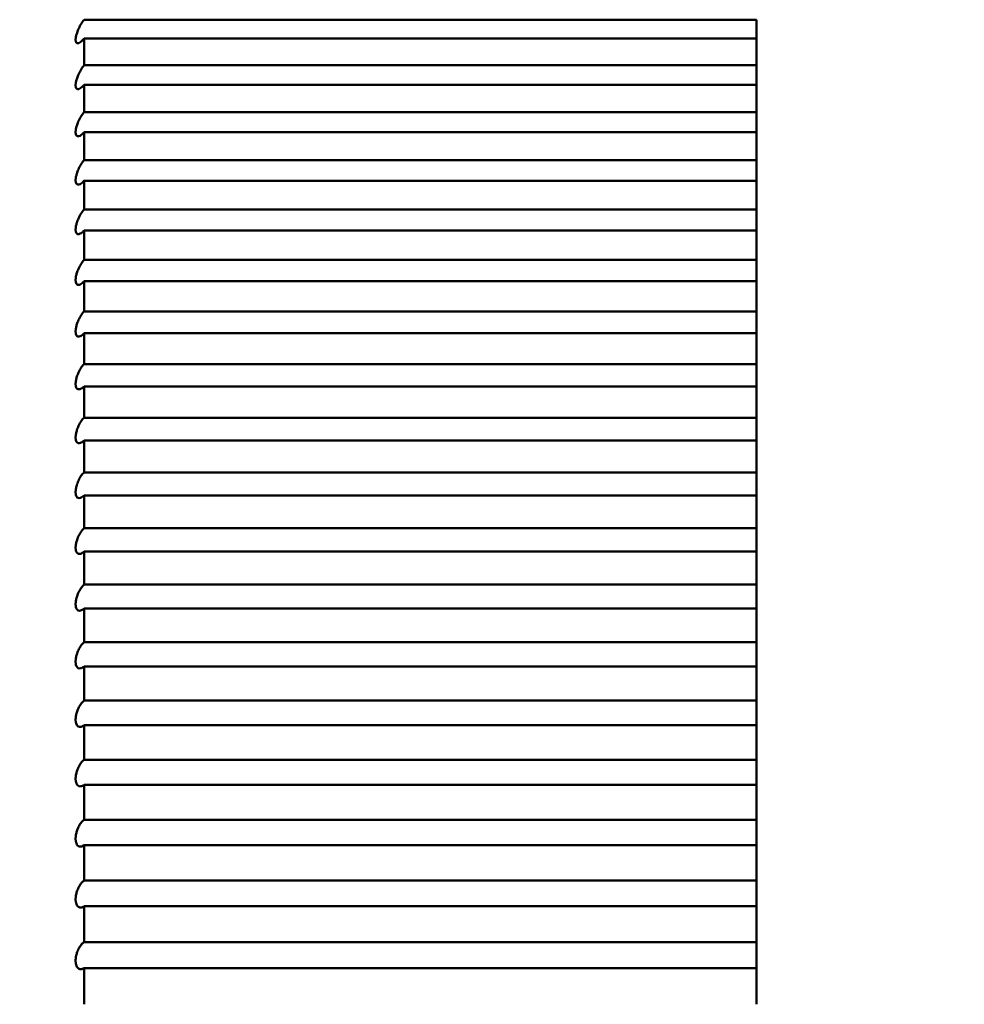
# Model space of a CAD drawing. Header units: millimetres. Extents: x 70 to 1011, y -602 to 1647.
# Tile 86 of 93: x 239.43 to 242.24, y 1440.4 to 1443.32. Entities that reach past the tile are written whole.
import ezdxf

# ---------------------------------------------------------------- set-up
doc = ezdxf.new("R2010")
doc.units = ezdxf.units.MM
doc.header["$LTSCALE"] = 0.75
doc.layers.add('Visible', color=7, linetype='Continuous', lineweight=50)
doc.layers.add('Visible Narrow', color=7, linetype='Continuous', lineweight=25)

msp = doc.modelspace()

# ---------------------------------------------------------------- linework, layer by layer
at = {"layer": 'Visible', "extrusion": (-1e-16, -1, 2.966e-13)}
for p, q in [((241.6236, 1443.3244, 292.2846), (239.6236, 1443.3244, 292.2846)), ((239.6236, 1443.2681, 292.3471), (241.6236, 1443.2681, 292.3471)), ((241.6236, 1443.1888, 292.433), (239.6236, 1443.1888, 292.433)), ((239.6236, 1443.1309, 292.4941), (241.6236, 1443.1309, 292.4941)), ((241.6236, 1443.0494, 292.5779), (239.6236, 1443.0494, 292.5779)), ((239.6236, 1442.9901, 292.6375), (241.6236, 1442.9901, 292.6375)), ((241.6236, 1442.9065, 292.7193), (239.6236, 1442.9065, 292.7193)), ((239.6236, 1442.8456, 292.7774), (241.6236, 1442.8456, 292.7774)), ((241.6236, 1442.76, 292.8571), (239.6236, 1442.76, 292.8571)), ((239.6236, 1442.6977, 292.9136), (241.6236, 1442.6977, 292.9136)), ((241.6236, 1442.6101, 292.9911), (239.6236, 1442.6101, 292.9911)), ((239.6236, 1442.5465, 293.046), (241.6236, 1442.5465, 293.046)), ((241.6236, 1442.457, 293.1213), (239.6236, 1442.457, 293.1213)), ((239.6236, 1442.3919, 293.1746), (241.6236, 1442.3919, 293.1746)), ((241.6236, 1442.3005, 293.2476), (239.6236, 1442.3005, 293.2476)), ((239.6236, 1442.2342, 293.2993), (241.6236, 1442.2342, 293.2993)), ((241.6236, 1442.141, 293.37), (239.6236, 1442.141, 293.37)), ((239.6236, 1442.0734, 293.42), (241.6236, 1442.0734, 293.42)), ((241.6236, 1441.9784, 293.4883), (239.6236, 1441.9784, 293.4883)), ((239.6236, 1441.9096, 293.5366), (241.6236, 1441.9096, 293.5366)), ((241.6236, 1441.8129, 293.6025), (239.6236, 1441.8129, 293.6025)), ((239.6236, 1441.7429, 293.649), (241.6236, 1441.7429, 293.649)), ((241.6236, 1441.6446, 293.7125), (239.6236, 1441.6446, 293.7125)), ((239.6236, 1441.5734, 293.7572), (241.6236, 1441.5734, 293.7572)), ((241.6236, 1441.4736, 293.8182), (239.6236, 1441.4736, 293.8182)), ((239.6236, 1441.4013, 293.8611), (241.6236, 1441.4013, 293.8611)), ((241.6236, 1441.3, 293.9196), (239.6236, 1441.3, 293.9196)), ((239.6236, 1441.2266, 293.9607), (241.6236, 1441.2266, 293.9607)), ((241.6236, 1441.1239, 294.0166), (239.6236, 1441.1239, 294.0166)), ((239.6236, 1441.0495, 294.0558), (241.6236, 1441.0495, 294.0558)), ((241.6236, 1440.9454, 294.1091), (239.6236, 1440.9454, 294.1091)), ((239.6236, 1440.8701, 294.1465), (241.6236, 1440.8701, 294.1465)), ((241.6236, 1440.7646, 294.1972), (239.6236, 1440.7646, 294.1972)), ((239.6236, 1440.6884, 294.2326), (241.6236, 1440.6884, 294.2326)), ((241.6236, 1440.5817, 294.2806), (239.6236, 1440.5817, 294.2806)), ((239.6236, 1440.5046, 294.3142), (241.6236, 1440.5046, 294.3142))]:
    msp.add_line(p, q, dxfattribs=at)
at = {"layer": 'Visible', "extrusion": (0, -2.966e-13, -1)}
for centre, radius, start, end in [((-205.1236, 1421.3352, 789.5448), 128, 98.774084, 244.468095), ((-226.6236, 1437.3527, -286.9612), 17, 151.92751, 208.07249)]:
    msp.add_arc(centre, radius, start, end, dxfattribs=at)
at = {"layer": 'Visible', "extrusion": (-1, 1e-16, 0)}
for centre, start, end in [((-1437.3527, 286.9612, -241.6236), 137.68296, 138.28535), ((-1437.3527, 286.9612, -239.6236), 136.84535, 137.68296), ((-1437.3527, 286.9612, -241.6236), 136.84535, 137.68296), ((-1437.3527, 286.9612, -241.6236), 136.24296, 136.84535), ((-1437.3527, 286.9612, -239.6236), 135.40535, 136.24296), ((-1437.3527, 286.9612, -241.6236), 135.40535, 136.24296), ((-1437.3527, 286.9612, -241.6236), 134.80296, 135.40535), ((-1437.3527, 286.9612, -239.6236), 133.96535, 134.80296), ((-1437.3527, 286.9612, -241.6236), 133.96535, 134.80296), ((-1437.3527, 286.9612, -241.6236), 133.36296, 133.96535), ((-1437.3527, 286.9612, -239.6236), 132.52535, 133.36296), ((-1437.3527, 286.9612, -241.6236), 132.52535, 133.36296), ((-1437.3527, 286.9612, -241.6236), 131.92296, 132.52535), ((-1437.3527, 286.9612, -239.6236), 131.08535, 131.92296), ((-1437.3527, 286.9612, -241.6236), 131.08535, 131.92296), ((-1437.3527, 286.9612, -241.6236), 130.48296, 131.08535), ((-1437.3527, 286.9612, -239.6236), 129.64535, 130.48296), ((-1437.3527, 286.9612, -241.6236), 129.64535, 130.48296), ((-1437.3527, 286.9612, -241.6236), 129.04296, 129.64535), ((-1437.3527, 286.9612, -239.6236), 128.20535, 129.04296), ((-1437.3527, 286.9612, -241.6236), 128.20535, 129.04296), ((-1437.3527, 286.9612, -241.6236), 127.60296, 128.20535), ((-1437.3527, 286.9612, -239.6236), 126.76535, 127.60296), ((-1437.3527, 286.9612, -241.6236), 126.76535, 127.60296), ((-1437.3527, 286.9612, -241.6236), 126.16296, 126.76535), ((-1437.3527, 286.9612, -239.6236), 125.32535, 126.16296), ((-1437.3527, 286.9612, -241.6236), 125.32535, 126.16296), ((-1437.3527, 286.9612, -241.6236), 124.72296, 125.32535), ((-1437.3527, 286.9612, -239.6236), 123.88535, 124.72296), ((-1437.3527, 286.9612, -241.6236), 123.88535, 124.72296), ((-1437.3527, 286.9612, -241.6236), 123.28296, 123.88535), ((-1437.3527, 286.9612, -239.6236), 122.44535, 123.28296), ((-1437.3527, 286.9612, -241.6236), 122.44535, 123.28296), ((-1437.3527, 286.9612, -241.6236), 121.84296, 122.44535), ((-1437.3527, 286.9612, -239.6236), 121.00535, 121.84296), ((-1437.3527, 286.9612, -241.6236), 121.00535, 121.84296), ((-1437.3527, 286.9612, -241.6236), 120.40296, 121.00535), ((-1437.3527, 286.9612, -239.6236), 119.56535, 120.40296), ((-1437.3527, 286.9612, -241.6236), 119.56535, 120.40296), ((-1437.3527, 286.9612, -241.6236), 118.96296, 119.56535), ((-1437.3527, 286.9612, -239.6236), 118.12535, 118.96296), ((-1437.3527, 286.9612, -241.6236), 118.12535, 118.96296), ((-1437.3527, 286.9612, -241.6236), 117.52296, 118.12535), ((-1437.3527, 286.9612, -239.6236), 116.68535, 117.52296), ((-1437.3527, 286.9612, -241.6236), 116.68535, 117.52296), ((-1437.3527, 286.9612, -241.6236), 116.08296, 116.68535), ((-1437.3527, 286.9612, -239.6236), 115.24535, 116.08296), ((-1437.3527, 286.9612, -241.6236), 115.24535, 116.08296), ((-1437.3527, 286.9612, -241.6236), 114.64296, 115.24535), ((-1437.3527, 286.9612, -239.6236), 113.80535, 114.64296), ((-1437.3527, 286.9612, -241.6236), 113.80535, 114.64296), ((-1437.3527, 286.9612, -241.6236), 113.20296, 113.80535), ((-1437.3527, 286.9612, -239.6236), 112.36535, 113.20296), ((-1437.3527, 286.9612, -241.6236), 112.36535, 113.20296)]:
    msp.add_arc(centre, 8, start, end, dxfattribs=at)
at = {"layer": 'Visible', "extrusion": (2.4345e-12, -1.6953e-12, -1)}
msp.add_open_spline([(236.6236, 1440.5047, 286.9612), (237.7046, 1442.0571, 286.9612), (238.6456, 1443.7032, 286.9612), (239.6104, 1445.3304, 286.9612)], degree=3, dxfattribs=at)
at = {"layer": 'Visible'}
for points, knots in [([(239.6236, 1443.2681, 292.3471), (239.6215, 1443.2656, 292.3448), (239.6195, 1443.2633, 292.3421), (239.6154, 1443.2593, 292.3362), (239.6133, 1443.2577, 292.3329), (239.609, 1443.255, 292.325), (239.6068, 1443.2543, 292.3204), (239.6034, 1443.2543, 292.3117), (239.6021, 1443.2549, 292.3078), (239.6004, 1443.2568, 292.3013), (239.5998, 1443.2579, 292.2987), (239.5992, 1443.2598, 292.295), (239.5991, 1443.2605, 292.2939), (239.5989, 1443.2618, 292.292), (239.5988, 1443.2622, 292.2913), (239.5987, 1443.2631, 292.2902), (239.5987, 1443.2635, 292.2897), (239.5987, 1443.2642, 292.2888), (239.5987, 1443.2646, 292.2884), (239.5987, 1443.2654, 292.2875), (239.5987, 1443.2658, 292.2871), (239.5987, 1443.2668, 292.286), (239.5987, 1443.2673, 292.2855), (239.5988, 1443.2686, 292.2843), (239.5989, 1443.2693, 292.2837), (239.5991, 1443.2712, 292.2822), (239.5993, 1443.2725, 292.2812), (239.6001, 1443.2767, 292.2786), (239.6009, 1443.2797, 292.2772), (239.6031, 1443.2868, 292.2748), (239.6046, 1443.2909, 292.274), (239.6085, 1443.2999, 292.2737), (239.6109, 1443.3048, 292.2745), (239.6167, 1443.315, 292.2778), (239.6202, 1443.3201, 292.2807), (239.6236, 1443.3244, 292.2846)], [-0.01433109, -0.01433109, -0.01433109, -0.01433109, -0.01312554, -0.01312554, -0.01185827, -0.01185827, -0.01031311, -0.01031311, -0.00906155, -0.00906155, -0.00820867, -0.00820867, -0.00779186, -0.00779186, -0.00754226, -0.00754226, -0.00736243, -0.00736243, -0.00718338, -0.00718338, -0.00700742, -0.00700742, -0.00676103, -0.00676103, -0.00648639, -0.00648639, -0.0060085, -0.0060085, -0.00497955, -0.00497955, -0.00365817, -0.00365817, -0.00202693, -0.00202693, 0, 0, 0, 0]), ([(239.6236, 1443.1309, 292.4941), (239.6216, 1443.1284, 292.4917), (239.6196, 1443.1263, 292.4891), (239.6155, 1443.1225, 292.4831), (239.6135, 1443.1209, 292.4798), (239.6092, 1443.1184, 292.4719), (239.607, 1443.1178, 292.4672), (239.6035, 1443.118, 292.4586), (239.6022, 1443.1186, 292.4546), (239.6004, 1443.1207, 292.4481), (239.5999, 1443.1218, 292.4456), (239.5992, 1443.1239, 292.4419), (239.5991, 1443.1246, 292.4407), (239.5989, 1443.1259, 292.4389), (239.5988, 1443.1264, 292.4382), (239.5987, 1443.1273, 292.4371), (239.5987, 1443.1277, 292.4366), (239.5987, 1443.1285, 292.4357), (239.5987, 1443.1289, 292.4353), (239.5987, 1443.1297, 292.4344), (239.5987, 1443.1301, 292.434), (239.5987, 1443.1311, 292.433), (239.5987, 1443.1317, 292.4324), (239.5988, 1443.133, 292.4313), (239.5989, 1443.1338, 292.4307), (239.5991, 1443.1358, 292.4291), (239.5994, 1443.1371, 292.4283), (239.6002, 1443.1414, 292.4257), (239.601, 1443.1445, 292.4243), (239.6032, 1443.1517, 292.4221), (239.6047, 1443.1559, 292.4215), (239.6087, 1443.1649, 292.4216), (239.6111, 1443.1698, 292.4224), (239.6169, 1443.1797, 292.4261), (239.6202, 1443.1846, 292.4291), (239.6236, 1443.1888, 292.433)], [-0.01433037, -0.01433037, -0.01433037, -0.01433037, -0.01314017, -0.01314017, -0.01189082, -0.01189082, -0.01033935, -0.01033935, -0.00908258, -0.00908258, -0.00822047, -0.00822047, -0.00779894, -0.00779894, -0.00754639, -0.00754639, -0.00736432, -0.00736432, -0.00718303, -0.00718303, -0.00700472, -0.00700472, -0.00675487, -0.00675487, -0.00647629, -0.00647629, -0.00599125, -0.00599125, -0.00494598, -0.00494598, -0.00361667, -0.00361667, -0.00197577, -0.00197577, 0, 0, 0, 0]), ([(239.6236, 1442.9901, 292.6375), (239.6216, 1442.9877, 292.6351), (239.6196, 1442.9856, 292.6325), (239.6156, 1442.982, 292.6265), (239.6136, 1442.9805, 292.6232), (239.6093, 1442.9782, 292.6153), (239.6071, 1442.9776, 292.6107), (239.6036, 1442.978, 292.602), (239.6023, 1442.9787, 292.598), (239.6005, 1442.9809, 292.5915), (239.5999, 1442.9821, 292.589), (239.5992, 1442.9843, 292.5853), (239.5991, 1442.985, 292.5841), (239.5989, 1442.9864, 292.5823), (239.5988, 1442.9869, 292.5816), (239.5987, 1442.9878, 292.5805), (239.5987, 1442.9882, 292.58), (239.5987, 1442.989, 292.5791), (239.5987, 1442.9895, 292.5787), (239.5987, 1442.9903, 292.5778), (239.5987, 1442.9907, 292.5774), (239.5987, 1442.9918, 292.5764), (239.5987, 1442.9924, 292.5759), (239.5988, 1442.9938, 292.5747), (239.5989, 1442.9945, 292.5742), (239.5992, 1442.9966, 292.5727), (239.5994, 1442.998, 292.5718), (239.6002, 1443.0025, 292.5693), (239.601, 1443.0057, 292.5681), (239.6033, 1443.013, 292.5661), (239.6049, 1443.0172, 292.5656), (239.6089, 1443.0263, 292.566), (239.6113, 1443.0312, 292.567), (239.6171, 1443.0408, 292.5709), (239.6203, 1443.0455, 292.5741), (239.6236, 1443.0494, 292.5779)], [-0.01432971, -0.01432971, -0.01432971, -0.01432971, -0.01315556, -0.01315556, -0.01192486, -0.01192486, -0.01036679, -0.01036679, -0.00910458, -0.00910458, -0.00823285, -0.00823285, -0.00780639, -0.00780639, -0.00755075, -0.00755075, -0.00736636, -0.00736636, -0.00718271, -0.00718271, -0.00700195, -0.00700195, -0.00674847, -0.00674847, -0.00646577, -0.00646577, -0.00597325, -0.00597325, -0.00491089, -0.00491089, -0.00357328, -0.00357328, -0.00192228, -0.00192228, 0, 0, 0, 0]), ([(239.6236, 1442.8456, 292.7774), (239.6216, 1442.8433, 292.775), (239.6197, 1442.8413, 292.7723), (239.6157, 1442.8379, 292.7664), (239.6138, 1442.8366, 292.7631), (239.6095, 1442.8344, 292.7552), (239.6072, 1442.8338, 292.7505), (239.6037, 1442.8344, 292.7418), (239.6023, 1442.8352, 292.7379), (239.6005, 1442.8376, 292.7314), (239.5999, 1442.8388, 292.7288), (239.5993, 1442.8411, 292.7251), (239.5991, 1442.8419, 292.724), (239.5989, 1442.8433, 292.7221), (239.5988, 1442.8438, 292.7215), (239.5987, 1442.8448, 292.7204), (239.5987, 1442.8452, 292.7199), (239.5987, 1442.8461, 292.719), (239.5987, 1442.8465, 292.7186), (239.5987, 1442.8474, 292.7177), (239.5987, 1442.8478, 292.7173), (239.5987, 1442.8489, 292.7163), (239.5987, 1442.8496, 292.7158), (239.5988, 1442.851, 292.7147), (239.5989, 1442.8518, 292.7141), (239.5992, 1442.8539, 292.7127), (239.5994, 1442.8554, 292.7118), (239.6003, 1442.86, 292.7095), (239.6011, 1442.8632, 292.7083), (239.6034, 1442.8708, 292.7065), (239.605, 1442.875, 292.7062), (239.6091, 1442.8841, 292.7068), (239.6116, 1442.8889, 292.7081), (239.6173, 1442.8983, 292.7123), (239.6204, 1442.9028, 292.7155), (239.6236, 1442.9065, 292.7193)], [-0.01432913, -0.01432913, -0.01432913, -0.01432913, -0.01317175, -0.01317175, -0.01196043, -0.01196043, -0.01039549, -0.01039549, -0.0091276, -0.0091276, -0.00824582, -0.00824582, -0.00781422, -0.00781422, -0.00755535, -0.00755535, -0.00736853, -0.00736853, -0.00718243, -0.00718243, -0.00699911, -0.00699911, -0.00674184, -0.00674184, -0.00645482, -0.00645482, -0.00595448, -0.00595448, -0.00487422, -0.00487422, -0.00352793, -0.00352793, -0.00186637, -0.00186637, 0, 0, 0, 0]), ([(239.6236, 1442.6977, 292.9136), (239.6217, 1442.6955, 292.9112), (239.6197, 1442.6936, 292.9085), (239.6158, 1442.6904, 292.9026), (239.6139, 1442.6891, 292.8994), (239.6096, 1442.6871, 292.8915), (239.6074, 1442.6866, 292.8867), (239.6038, 1442.6874, 292.878), (239.6024, 1442.6882, 292.8741), (239.6006, 1442.6908, 292.8676), (239.5999, 1442.6921, 292.865), (239.5993, 1442.6944, 292.8613), (239.5991, 1442.6953, 292.8602), (239.5989, 1442.6967, 292.8584), (239.5988, 1442.6973, 292.8577), (239.5987, 1442.6983, 292.8566), (239.5987, 1442.6987, 292.8561), (239.5987, 1442.6996, 292.8552), (239.5987, 1442.7001, 292.8548), (239.5987, 1442.701, 292.854), (239.5987, 1442.7015, 292.8536), (239.5987, 1442.7026, 292.8526), (239.5987, 1442.7033, 292.8521), (239.5989, 1442.7048, 292.851), (239.5989, 1442.7056, 292.8504), (239.5992, 1442.7078, 292.849), (239.5994, 1442.7093, 292.8482), (239.6003, 1442.714, 292.8459), (239.6012, 1442.7174, 292.8448), (239.6036, 1442.725, 292.8433), (239.6052, 1442.7292, 292.8432), (239.6093, 1442.7384, 292.8441), (239.6118, 1442.7432, 292.8455), (239.6174, 1442.7523, 292.85), (239.6205, 1442.7565, 292.8532), (239.6236, 1442.76, 292.8571)], [-0.01432865, -0.01432865, -0.01432865, -0.01432865, -0.01318879, -0.01318879, -0.01199762, -0.01199762, -0.0104255, -0.0104255, -0.00915168, -0.00915168, -0.00825943, -0.00825943, -0.00782246, -0.00782246, -0.00756022, -0.00756022, -0.00737087, -0.00737087, -0.00718219, -0.00718219, -0.00699619, -0.00699619, -0.00673497, -0.00673497, -0.00644342, -0.00644342, -0.0059349, -0.0059349, -0.00483784, -0.00483784, -0.0034829, -0.0034829, -0.00181086, -0.00181086, 0, 0, 0, 0]), ([(239.6236, 1442.5465, 293.046), (239.6217, 1442.5444, 293.0436), (239.6198, 1442.5426, 293.0409), (239.616, 1442.5395, 293.0351), (239.6141, 1442.5383, 293.0319), (239.6098, 1442.5364, 293.024), (239.6075, 1442.536, 293.0192), (239.6039, 1442.5369, 293.0105), (239.6025, 1442.5379, 293.0065), (239.6006, 1442.5405, 293), (239.6, 1442.5419, 292.9975), (239.5993, 1442.5444, 292.9938), (239.5991, 1442.5453, 292.9926), (239.5989, 1442.5468, 292.9908), (239.5988, 1442.5474, 292.9902), (239.5987, 1442.5484, 292.9891), (239.5987, 1442.5489, 292.9886), (239.5987, 1442.5498, 292.9878), (239.5987, 1442.5503, 292.9873), (239.5987, 1442.5512, 292.9865), (239.5987, 1442.5517, 292.9861), (239.5987, 1442.5529, 292.9852), (239.5987, 1442.5536, 292.9846), (239.5989, 1442.5551, 292.9836), (239.5989, 1442.556, 292.9831), (239.5992, 1442.5583, 292.9817), (239.5994, 1442.5598, 292.9809), (239.6004, 1442.5646, 292.9787), (239.6012, 1442.568, 292.9777), (239.6037, 1442.5758, 292.9765), (239.6053, 1442.58, 292.9764), (239.6094, 1442.5892, 292.9777), (239.612, 1442.5939, 292.9793), (239.6176, 1442.6028, 292.984), (239.6206, 1442.6068, 292.9873), (239.6236, 1442.6101, 292.9911)], [-0.01432824, -0.01432824, -0.01432824, -0.01432824, -0.01320669, -0.01320669, -0.01203649, -0.01203649, -0.01045686, -0.01045686, -0.00917687, -0.00917687, -0.00827369, -0.00827369, -0.00783112, -0.00783112, -0.00756536, -0.00756536, -0.00737335, -0.00737335, -0.00718199, -0.00718199, -0.0069932, -0.0069932, -0.00672783, -0.00672783, -0.00643156, -0.00643156, -0.00591447, -0.00591447, -0.00481163, -0.00481163, -0.00345037, -0.00345037, -0.00177073, -0.00177073, 0, 0, 0, 0]), ([(239.6236, 1442.3919, 293.1746), (239.6217, 1442.3899, 293.1722), (239.6199, 1442.3882, 293.1695), (239.6161, 1442.3853, 293.1637), (239.6142, 1442.3842, 293.1605), (239.61, 1442.3824, 293.1527), (239.6076, 1442.3822, 293.1479), (239.604, 1442.3832, 293.1391), (239.6026, 1442.3843, 293.1352), (239.6007, 1442.387, 293.1287), (239.6, 1442.3885, 293.1261), (239.5993, 1442.3911, 293.1225), (239.5991, 1442.392, 293.1213), (239.5989, 1442.3936, 293.1195), (239.5988, 1442.3942, 293.1189), (239.5987, 1442.3953, 293.1178), (239.5987, 1442.3958, 293.1174), (239.5987, 1442.3967, 293.1165), (239.5987, 1442.3972, 293.1161), (239.5987, 1442.3982, 293.1152), (239.5987, 1442.3987, 293.1148), (239.5987, 1442.3999, 293.1139), (239.5987, 1442.4006, 293.1134), (239.5989, 1442.4022, 293.1124), (239.5989, 1442.4031, 293.1119), (239.5992, 1442.4055, 293.1105), (239.5995, 1442.407, 293.1098), (239.6004, 1442.412, 293.1077), (239.6013, 1442.4154, 293.1068), (239.6038, 1442.4232, 293.1058), (239.6054, 1442.4275, 293.1059), (239.6096, 1442.4366, 293.1075), (239.6122, 1442.4414, 293.1092), (239.6177, 1442.45, 293.1142), (239.6207, 1442.4538, 293.1175), (239.6236, 1442.457, 293.1213)], [-0.01432787, -0.01432787, -0.01432787, -0.01432787, -0.01322545, -0.01322545, -0.01207704, -0.01207704, -0.0104896, -0.0104896, -0.00920318, -0.00920318, -0.0082886, -0.0082886, -0.00784018, -0.00784018, -0.00757076, -0.00757076, -0.00737598, -0.00737598, -0.00718181, -0.00718181, -0.0069901, -0.0069901, -0.0067204, -0.0067204, -0.00641919, -0.00641919, -0.00589313, -0.00589313, -0.0047843, -0.0047843, -0.00341645, -0.00341645, -0.00172889, -0.00172889, 0, 0, 0, 0]), ([(239.6236, 1442.2342, 293.2993), (239.6198, 1442.2303, 293.2943), (239.6161, 1442.2276, 293.2884), (239.6101, 1442.2253, 293.2775), (239.6078, 1442.2251, 293.2727), (239.6041, 1442.2263, 293.2639), (239.6027, 1442.2274, 293.2599), (239.6007, 1442.2304, 293.2535), (239.6, 1442.2319, 293.2509), (239.5993, 1442.2346, 293.2472), (239.5991, 1442.2355, 293.2461), (239.5989, 1442.2372, 293.2443), (239.5988, 1442.2378, 293.2437), (239.5987, 1442.2389, 293.2426), (239.5987, 1442.2394, 293.2422), (239.5987, 1442.2404, 293.2413), (239.5987, 1442.2409, 293.2409), (239.5987, 1442.242, 293.2401), (239.5987, 1442.2425, 293.2397), (239.5987, 1442.2437, 293.2388), (239.5987, 1442.2445, 293.2383), (239.5989, 1442.2461, 293.2373), (239.599, 1442.247, 293.2368), (239.5993, 1442.2495, 293.2355), (239.5995, 1442.2511, 293.2348), (239.6005, 1442.2561, 293.2329), (239.6014, 1442.2597, 293.2321), (239.6039, 1442.2675, 293.2313), (239.6056, 1442.2718, 293.2315), (239.6098, 1442.2809, 293.2334), (239.6124, 1442.2856, 293.2353), (239.6179, 1442.2939, 293.2405), (239.6207, 1442.2976, 293.2438), (239.6236, 1442.3005, 293.2476)], [-0.01432687, -0.01432687, -0.01432687, -0.01432687, -0.01211936, -0.01211936, -0.01052378, -0.01052378, -0.00923065, -0.00923065, -0.00830418, -0.00830418, -0.00784967, -0.00784967, -0.00757641, -0.00757641, -0.00737874, -0.00737874, -0.00718164, -0.00718164, -0.00698688, -0.00698688, -0.00671265, -0.00671265, -0.00640627, -0.00640627, -0.00587084, -0.00587084, -0.00475581, -0.00475581, -0.00338107, -0.00338107, -0.00168526, -0.00168526, 0, 0, 0, 0]), ([(239.6236, 1442.0734, 293.42), (239.6199, 1442.0697, 293.415), (239.6162, 1442.0671, 293.4092), (239.6103, 1442.065, 293.3983), (239.608, 1442.0649, 293.3935), (239.6042, 1442.0663, 293.3847), (239.6028, 1442.0675, 293.3807), (239.6008, 1442.0706, 293.3743), (239.6001, 1442.0722, 293.3717), (239.5993, 1442.075, 293.368), (239.5992, 1442.076, 293.3669), (239.5989, 1442.0777, 293.3651), (239.5988, 1442.0783, 293.3645), (239.5987, 1442.0795, 293.3634), (239.5987, 1442.08, 293.363), (239.5987, 1442.081, 293.3622), (239.5987, 1442.0816, 293.3618), (239.5987, 1442.0826, 293.361), (239.5987, 1442.0832, 293.3606), (239.5987, 1442.0845, 293.3597), (239.5988, 1442.0853, 293.3592), (239.5989, 1442.087, 293.3582), (239.599, 1442.0879, 293.3577), (239.5993, 1442.0904, 293.3565), (239.5995, 1442.0921, 293.3558), (239.6005, 1442.0972, 293.3541), (239.6014, 1442.1008, 293.3534), (239.604, 1442.1087, 293.3528), (239.6057, 1442.113, 293.3532), (239.6099, 1442.1221, 293.3554), (239.6126, 1442.1267, 293.3575), (239.618, 1442.1348, 293.3629), (239.6208, 1442.1382, 293.3662), (239.6236, 1442.141, 293.37)], [-0.01432661, -0.01432661, -0.01432661, -0.01432661, -0.01216351, -0.01216351, -0.01055944, -0.01055944, -0.00925933, -0.00925933, -0.00832047, -0.00832047, -0.0078596, -0.0078596, -0.00758234, -0.00758234, -0.00738165, -0.00738165, -0.00718149, -0.00718149, -0.00698354, -0.00698354, -0.00670457, -0.00670457, -0.00639279, -0.00639279, -0.00584755, -0.00584755, -0.00472609, -0.00472609, -0.00334417, -0.00334417, -0.00163976, -0.00163976, 0, 0, 0, 0]), ([(239.6236, 1441.9096, 293.5366), (239.62, 1441.9061, 293.5316), (239.6164, 1441.9037, 293.5259), (239.6105, 1441.9018, 293.5151), (239.6081, 1441.9018, 293.5102), (239.6044, 1441.9033, 293.5014), (239.6029, 1441.9046, 293.4975), (239.6008, 1441.9078, 293.491), (239.6001, 1441.9095, 293.4884), (239.5994, 1441.9124, 293.4848), (239.5992, 1441.9134, 293.4837), (239.5989, 1441.9152, 293.4819), (239.5988, 1441.9159, 293.4813), (239.5987, 1441.9171, 293.4802), (239.5987, 1441.9176, 293.4798), (239.5987, 1441.9187, 293.479), (239.5987, 1441.9192, 293.4786), (239.5987, 1441.9203, 293.4778), (239.5987, 1441.9209, 293.4774), (239.5987, 1441.9222, 293.4766), (239.5988, 1441.923, 293.4761), (239.5989, 1441.9248, 293.4751), (239.599, 1441.9257, 293.4747), (239.5993, 1441.9284, 293.4735), (239.5996, 1441.9301, 293.4728), (239.6006, 1441.9353, 293.4712), (239.6015, 1441.9389, 293.4706), (239.6041, 1441.9469, 293.4703), (239.6058, 1441.9512, 293.4709), (239.6101, 1441.9602, 293.4734), (239.6128, 1441.9648, 293.4756), (239.6182, 1441.9726, 293.4813), (239.6209, 1441.9758, 293.4846), (239.6236, 1441.9784, 293.4883)], [-0.01432638, -0.01432638, -0.01432638, -0.01432638, -0.01220957, -0.01220957, -0.01059667, -0.01059667, -0.00928927, -0.00928927, -0.00833751, -0.00833751, -0.00786999, -0.00786999, -0.00758857, -0.00758857, -0.00738472, -0.00738472, -0.00718136, -0.00718136, -0.00698007, -0.00698007, -0.00669616, -0.00669616, -0.00637872, -0.00637872, -0.00582321, -0.00582321, -0.00469508, -0.00469508, -0.00330566, -0.00330566, -0.00159229, -0.00159229, 0, 0, 0, 0]), ([(239.6236, 1441.7429, 293.649), (239.6201, 1441.7396, 293.6441), (239.6166, 1441.7374, 293.6384), (239.6107, 1441.7357, 293.6277), (239.6083, 1441.7357, 293.6228), (239.6045, 1441.7374, 293.614), (239.603, 1441.7387, 293.6101), (239.6009, 1441.7421, 293.6036), (239.6002, 1441.7439, 293.601), (239.5994, 1441.7469, 293.5974), (239.5992, 1441.748, 293.5963), (239.5989, 1441.7498, 293.5946), (239.5989, 1441.7505, 293.594), (239.5988, 1441.7518, 293.5929), (239.5987, 1441.7523, 293.5925), (239.5987, 1441.7534, 293.5917), (239.5987, 1441.754, 293.5913), (239.5987, 1441.7551, 293.5905), (239.5987, 1441.7557, 293.5902), (239.5987, 1441.7571, 293.5893), (239.5988, 1441.7579, 293.5888), (239.5989, 1441.7597, 293.5879), (239.599, 1441.7607, 293.5875), (239.5993, 1441.7634, 293.5863), (239.5996, 1441.7652, 293.5857), (239.6006, 1441.7705, 293.5843), (239.6016, 1441.7742, 293.5838), (239.6042, 1441.7822, 293.5838), (239.606, 1441.7865, 293.5844), (239.6103, 1441.7954, 293.5872), (239.613, 1441.7999, 293.5896), (239.6183, 1441.8074, 293.5954), (239.6209, 1441.8105, 293.5988), (239.6236, 1441.8129, 293.6025)], [-0.01432591, -0.01432591, -0.01432591, -0.01432591, -0.01225741, -0.01225741, -0.01063533, -0.01063533, -0.00932037, -0.00932037, -0.00835516, -0.00835516, -0.00788074, -0.00788074, -0.00759496, -0.00759496, -0.00738782, -0.00738782, -0.00718113, -0.00718113, -0.00697636, -0.00697636, -0.00668727, -0.00668727, -0.00636393, -0.00636393, -0.00579768, -0.00579768, -0.00466267, -0.00466267, -0.00326544, -0.00326544, -0.00155981, -0.00155981, 0, 0, 0, 0]), ([(239.6236, 1441.5734, 293.7572), (239.6202, 1441.5704, 293.7523), (239.6167, 1441.5683, 293.7468), (239.6109, 1441.5668, 293.7362), (239.6085, 1441.5669, 293.7313), (239.6046, 1441.5687, 293.7224), (239.6031, 1441.5701, 293.7185), (239.601, 1441.5737, 293.7121), (239.6002, 1441.5755, 293.7095), (239.5994, 1441.5786, 293.7059), (239.5992, 1441.5798, 293.7048), (239.5989, 1441.5817, 293.7031), (239.5989, 1441.5824, 293.7024), (239.5988, 1441.5837, 293.7014), (239.5987, 1441.5843, 293.701), (239.5987, 1441.5854, 293.7002), (239.5987, 1441.586, 293.6998), (239.5987, 1441.5872, 293.6991), (239.5987, 1441.5877, 293.6987), (239.5987, 1441.5892, 293.6979), (239.5988, 1441.5901, 293.6974), (239.5989, 1441.5919, 293.6965), (239.599, 1441.5929, 293.6961), (239.5993, 1441.5957, 293.695), (239.5996, 1441.5975, 293.6945), (239.6007, 1441.603, 293.6932), (239.6017, 1441.6067, 293.6928), (239.6043, 1441.6147, 293.693), (239.6061, 1441.619, 293.6938), (239.6104, 1441.6278, 293.6969), (239.6131, 1441.6321, 293.6994), (239.6184, 1441.6393, 293.7054), (239.621, 1441.6423, 293.7087), (239.6236, 1441.6446, 293.7125)], [-0.0143252, -0.0143252, -0.0143252, -0.0143252, -0.01230709, -0.01230709, -0.01067549, -0.01067549, -0.00935268, -0.00935268, -0.00837348, -0.00837348, -0.00789185, -0.00789185, -0.00760154, -0.00760154, -0.00739097, -0.00739097, -0.0071808, -0.0071808, -0.00697238, -0.00697238, -0.0066779, -0.0066779, -0.00634838, -0.00634838, -0.0057709, -0.0057709, -0.00462877, -0.00462877, -0.00322342, -0.00322342, -0.00154189, -0.00154189, 0, 0, 0, 0]), ([(239.6236, 1441.4013, 293.8611), (239.6203, 1441.3984, 293.8563), (239.6169, 1441.3966, 293.8509), (239.6112, 1441.3952, 293.8404), (239.6087, 1441.3954, 293.8355), (239.6048, 1441.3974, 293.8266), (239.6032, 1441.3989, 293.8227), (239.601, 1441.4025, 293.8163), (239.6003, 1441.4044, 293.8136), (239.5994, 1441.4077, 293.8101), (239.5992, 1441.4089, 293.809), (239.5989, 1441.4108, 293.8073), (239.5989, 1441.4116, 293.8067), (239.5988, 1441.4129, 293.8056), (239.5987, 1441.4135, 293.8052), (239.5987, 1441.4147, 293.8044), (239.5987, 1441.4153, 293.8041), (239.5987, 1441.4165, 293.8033), (239.5987, 1441.4171, 293.803), (239.5987, 1441.4186, 293.8022), (239.5988, 1441.4195, 293.8018), (239.5989, 1441.4214, 293.8009), (239.599, 1441.4225, 293.8005), (239.5994, 1441.4253, 293.7995), (239.5997, 1441.4272, 293.7989), (239.6008, 1441.4328, 293.7978), (239.6018, 1441.4365, 293.7976), (239.6045, 1441.4445, 293.7981), (239.6063, 1441.4488, 293.799), (239.6106, 1441.4574, 293.8024), (239.6132, 1441.4616, 293.805), (239.6184, 1441.4686, 293.811), (239.621, 1441.4714, 293.8144), (239.6236, 1441.4736, 293.8182)], [-0.0143245, -0.0143245, -0.0143245, -0.0143245, -0.01235892, -0.01235892, -0.01071741, -0.01071741, -0.00938642, -0.00938642, -0.00839263, -0.00839263, -0.00790349, -0.00790349, -0.00760844, -0.00760844, -0.00739428, -0.00739428, -0.00718047, -0.00718047, -0.00696825, -0.00696825, -0.00666811, -0.00666811, -0.00633213, -0.00633213, -0.00574289, -0.00574289, -0.00459338, -0.00459338, -0.00317954, -0.00317954, -0.00152308, -0.00152308, 0, 0, 0, 0]), ([(239.6236, 1441.2266, 293.9607), (239.6203, 1441.224, 293.9559), (239.6171, 1441.2222, 293.9506), (239.6114, 1441.221, 293.9403), (239.6089, 1441.2213, 293.9353), (239.6049, 1441.2234, 293.9264), (239.6033, 1441.225, 293.9225), (239.6011, 1441.2288, 293.9161), (239.6003, 1441.2308, 293.9135), (239.5995, 1441.2342, 293.9099), (239.5992, 1441.2354, 293.9088), (239.599, 1441.2374, 293.9072), (239.5989, 1441.2382, 293.9065), (239.5988, 1441.2396, 293.9056), (239.5987, 1441.2402, 293.9052), (239.5987, 1441.2414, 293.9044), (239.5987, 1441.242, 293.904), (239.5987, 1441.2433, 293.9033), (239.5987, 1441.2439, 293.903), (239.5987, 1441.2455, 293.9022), (239.5988, 1441.2464, 293.9018), (239.5989, 1441.2484, 293.9009), (239.599, 1441.2494, 293.9005), (239.5994, 1441.2524, 293.8996), (239.5997, 1441.2543, 293.8991), (239.6009, 1441.26, 293.8982), (239.6019, 1441.2637, 293.898), (239.6046, 1441.2718, 293.8988), (239.6064, 1441.276, 293.8999), (239.6108, 1441.2845, 293.9035), (239.6133, 1441.2885, 293.9062), (239.6185, 1441.2952, 293.9124), (239.621, 1441.2979, 293.9158), (239.6236, 1441.3, 293.9196)], [-0.01432382, -0.01432382, -0.01432382, -0.01432382, -0.012413, -0.012413, -0.01076117, -0.01076117, -0.00942164, -0.00942164, -0.00841265, -0.00841265, -0.00791566, -0.00791566, -0.00761567, -0.00761567, -0.00739776, -0.00739776, -0.00718015, -0.00718015, -0.00696395, -0.00696395, -0.0066579, -0.0066579, -0.00631515, -0.00631515, -0.0057136, -0.0057136, -0.00455641, -0.00455641, -0.00313371, -0.00313371, -0.00150333, -0.00150333, 0, 0, 0, 0]), ([(239.6236, 1441.0495, 294.0558), (239.6204, 1441.047, 294.0511), (239.6173, 1441.0455, 294.046), (239.6116, 1441.0444, 294.0358), (239.6091, 1441.0448, 294.0308), (239.6051, 1441.047, 294.0219), (239.6035, 1441.0487, 294.018), (239.6012, 1441.0526, 294.0116), (239.6004, 1441.0547, 294.0089), (239.5995, 1441.0582, 294.0054), (239.5993, 1441.0594, 294.0043), (239.599, 1441.0615, 294.0026), (239.5989, 1441.0624, 294.0021), (239.5988, 1441.0638, 294.0011), (239.5987, 1441.0644, 294.0007), (239.5987, 1441.0657, 293.9999), (239.5987, 1441.0663, 293.9996), (239.5987, 1441.0676, 293.9989), (239.5987, 1441.0683, 293.9985), (239.5987, 1441.0699, 293.9978), (239.5988, 1441.0708, 293.9974), (239.5989, 1441.0729, 293.9966), (239.599, 1441.074, 293.9962), (239.5994, 1441.077, 293.9954), (239.5998, 1441.079, 293.9949), (239.6009, 1441.0847, 293.9941), (239.602, 1441.0885, 293.9941), (239.6048, 1441.0966, 293.9952), (239.6066, 1441.1008, 293.9965), (239.611, 1441.1091, 294.0003), (239.6135, 1441.113, 294.0031), (239.6186, 1441.1193, 294.0094), (239.6211, 1441.1219, 294.0128), (239.6236, 1441.1239, 294.0166)], [-0.01432316, -0.01432316, -0.01432316, -0.01432316, -0.01246944, -0.01246944, -0.01080686, -0.01080686, -0.00945842, -0.00945842, -0.00843358, -0.00843358, -0.00792841, -0.00792841, -0.00762325, -0.00762325, -0.00740142, -0.00740142, -0.00717984, -0.00717984, -0.00695948, -0.00695948, -0.00664723, -0.00664723, -0.0062974, -0.0062974, -0.00568294, -0.00568294, -0.00451779, -0.00451779, -0.00308582, -0.00308582, -0.00148256, -0.00148256, 0, 0, 0, 0]), ([(239.6236, 1440.8701, 294.1465), (239.6205, 1440.8678, 294.1419), (239.6175, 1440.8664, 294.1369), (239.6119, 1440.8655, 294.1268), (239.6093, 1440.8659, 294.1218), (239.6052, 1440.8683, 294.1129), (239.6036, 1440.87, 294.109), (239.6013, 1440.8741, 294.1026), (239.6004, 1440.8762, 294.1), (239.5995, 1440.8799, 294.0964), (239.5993, 1440.8811, 294.0953), (239.599, 1440.8833, 294.0937), (239.5989, 1440.8842, 294.0931), (239.5988, 1440.8857, 294.0921), (239.5987, 1440.8863, 294.0918), (239.5987, 1440.8876, 294.091), (239.5987, 1440.8883, 294.0907), (239.5987, 1440.8896, 294.09), (239.5987, 1440.8903, 294.0897), (239.5987, 1440.8919, 294.089), (239.5988, 1440.8929, 294.0886), (239.5989, 1440.895, 294.0878), (239.5991, 1440.8962, 294.0875), (239.5995, 1440.8993, 294.0867), (239.5998, 1440.9013, 294.0863), (239.601, 1440.9072, 294.0857), (239.6021, 1440.9109, 294.0858), (239.6049, 1440.919, 294.0871), (239.6068, 1440.9233, 294.0886), (239.6112, 1440.9313, 294.0927), (239.6136, 1440.935, 294.0956), (239.6186, 1440.9411, 294.1019), (239.6211, 1440.9435, 294.1054), (239.6236, 1440.9454, 294.1091)], [-0.01432251, -0.01432251, -0.01432251, -0.01432251, -0.01252833, -0.01252833, -0.01085456, -0.01085456, -0.00949685, -0.00949685, -0.00845547, -0.00845547, -0.00794177, -0.00794177, -0.00763121, -0.00763121, -0.00740528, -0.00740528, -0.00717955, -0.00717955, -0.00695482, -0.00695482, -0.00663609, -0.00663609, -0.00627883, -0.00627883, -0.00565085, -0.00565085, -0.00447742, -0.00447742, -0.00303575, -0.00303575, -0.00146073, -0.00146073, 0, 0, 0, 0]), ([(239.6236, 1440.6884, 294.2326), (239.6207, 1440.6863, 294.2281), (239.6177, 1440.685, 294.2232), (239.6122, 1440.6843, 294.2133), (239.6096, 1440.6847, 294.2083), (239.6054, 1440.6873, 294.1994), (239.6038, 1440.689, 294.1955), (239.6014, 1440.6933, 294.1891), (239.6005, 1440.6955, 294.1865), (239.5995, 1440.6993, 294.1829), (239.5993, 1440.7006, 294.1819), (239.599, 1440.7029, 294.1802), (239.5989, 1440.7037, 294.1797), (239.5988, 1440.7053, 294.1787), (239.5987, 1440.7059, 294.1783), (239.5987, 1440.7073, 294.1776), (239.5987, 1440.708, 294.1773), (239.5987, 1440.7094, 294.1766), (239.5987, 1440.71, 294.1763), (239.5987, 1440.7118, 294.1756), (239.5988, 1440.7128, 294.1753), (239.599, 1440.715, 294.1746), (239.5991, 1440.7161, 294.1742), (239.5995, 1440.7194, 294.1735), (239.5999, 1440.7214, 294.1732), (239.6011, 1440.7274, 294.1728), (239.6022, 1440.7311, 294.173), (239.6051, 1440.7392, 294.1746), (239.607, 1440.7434, 294.1762), (239.6114, 1440.7513, 294.1806), (239.6138, 1440.7548, 294.1835), (239.6187, 1440.7606, 294.19), (239.6212, 1440.7629, 294.1934), (239.6236, 1440.7646, 294.1972)], [-0.0143219, -0.0143219, -0.0143219, -0.0143219, -0.01258981, -0.01258981, -0.01090439, -0.01090439, -0.00953699, -0.00953699, -0.00847838, -0.00847838, -0.00795576, -0.00795576, -0.00763956, -0.00763956, -0.00740934, -0.00740934, -0.00717926, -0.00717926, -0.00694997, -0.00694997, -0.00662445, -0.00662445, -0.00625941, -0.00625941, -0.00561724, -0.00561724, -0.00443521, -0.00443521, -0.00298339, -0.00298339, -0.00143777, -0.00143777, 0, 0, 0, 0]), ([(239.6236, 1440.5046, 294.3142), (239.6208, 1440.5027, 294.3098), (239.6179, 1440.5016, 294.3051), (239.6125, 1440.5009, 294.2953), (239.6098, 1440.5015, 294.2902), (239.6056, 1440.5042, 294.2813), (239.6039, 1440.506, 294.2774), (239.6014, 1440.5104, 294.271), (239.6006, 1440.5127, 294.2684), (239.5996, 1440.5166, 294.2649), (239.5993, 1440.518, 294.2638), (239.599, 1440.5203, 294.2622), (239.5989, 1440.5212, 294.2617), (239.5988, 1440.5228, 294.2607), (239.5987, 1440.5235, 294.2604), (239.5987, 1440.5249, 294.2596), (239.5987, 1440.5256, 294.2593), (239.5987, 1440.527, 294.2587), (239.5987, 1440.5277, 294.2584), (239.5987, 1440.5295, 294.2577), (239.5988, 1440.5305, 294.2574), (239.599, 1440.5328, 294.2567), (239.5991, 1440.534, 294.2564), (239.5995, 1440.5373, 294.2558), (239.5999, 1440.5394, 294.2556), (239.6012, 1440.5454, 294.2553), (239.6023, 1440.5492, 294.2557), (239.6053, 1440.5573, 294.2576), (239.6072, 1440.5615, 294.2594), (239.6116, 1440.5691, 294.264), (239.614, 1440.5725, 294.267), (239.6188, 1440.5779, 294.2734), (239.6212, 1440.5801, 294.2769), (239.6236, 1440.5817, 294.2806)], [-0.01432131, -0.01432131, -0.01432131, -0.01432131, -0.01265399, -0.01265399, -0.01095645, -0.01095645, -0.00957893, -0.00957893, -0.00850236, -0.00850236, -0.00797042, -0.00797042, -0.00764832, -0.00764832, -0.00741363, -0.00741363, -0.00717899, -0.00717899, -0.00694492, -0.00694492, -0.00661229, -0.00661229, -0.00623909, -0.00623909, -0.00558204, -0.00558204, -0.00439105, -0.00439105, -0.00292861, -0.00292861, -0.0014136, -0.0014136, 0, 0, 0, 0])]:
    msp.add_open_spline(points, degree=3, knots=knots, dxfattribs=at)
at = {"layer": 'Visible Narrow', "extrusion": (0, -2.966e-13, -1)}
for centre, radius, start, end in [((-205.1236, 1421.3352, 759.9777), 76.2463, 108.103986, 236.985677), ((-205.1236, 1421.3352, 756.6467), 70.0913, 110.20608, 236.191723)]:
    msp.add_arc(centre, radius, start, end, dxfattribs=at)

doc.saveas('drawing.dxf')
